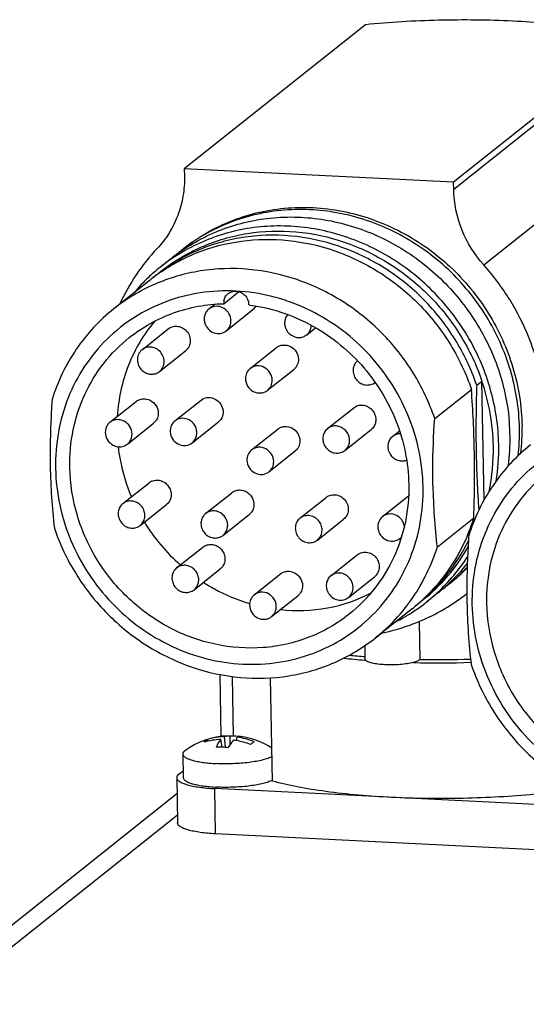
# Model space of a CAD drawing. Header units: millimetres. Extents: x 0 to 420, y 0 to 297.
# Tile 11 of 30: x 139 to 153, y 92 to 118. Entities that reach past the tile are written whole.
import ezdxf

# ---------------------------------------------------------------- set-up
doc = ezdxf.new("R2010")
doc.units = ezdxf.units.MM
doc.header["$LTSCALE"] = 23.1
doc.layers.add('COMPONENTS', color=7, linetype='CONTINUOUS')

msp = doc.modelspace()

# ---------------------------------------------------------------- linework, layer by layer
at = {"layer": 'COMPONENTS', "color": 7, "linetype": 'CONTINUOUS'}
for p, q in [((148.18218, 117.87746), (143.31549, 114.0073)), ((155.42073, 117.51535), (150.55403, 113.64519)), ((143.31549, 114.0073), (143.31901, 113.81265)), ((150.55403, 113.64519), (143.31549, 114.0073)), ((150.55756, 113.45054), (150.55403, 113.64519)), ((142.97714, 111.6075), (142.67359, 111.3661)), ((142.4051, 111.02483), (141.41844, 110.2402)), ((144.37425, 110.38011), (144.78068, 110.70332)), ((143.97583, 110.23763), (144.13899, 110.36739)), ((144.44264, 109.65062), (145.1474, 110.21106)), ((142.17845, 109.14255), (142.88321, 109.70299)), ((146.60472, 109.54246), (146.84499, 109.73353)), ((142.64526, 108.55553), (143.35002, 109.11598)), ((145.08487, 108.63787), (145.78963, 109.19832)), ((145.55168, 108.05086), (146.25644, 108.61131)), ((151.17548, 108.18937), (151.31643, 108.30146)), ((151.37438, 105.10225), (151.31643, 108.30146)), ((150.04786, 107.29265), (151.03452, 108.07728)), ((141.31644, 107.1919), (142.0212, 107.75235)), ((143.05954, 107.22726), (143.7643, 107.78771)), ((147.16502, 107.02188), (147.86978, 107.58233)), ((143.52635, 106.64025), (144.23111, 107.20069)), ((141.78325, 106.60488), (142.48801, 107.16533)), ((145.12454, 106.4478), (145.8293, 107.00825)), ((147.63184, 106.43487), (148.3366, 106.99532)), ((148.91257, 106.8119), (149.10035, 106.96123)), ((145.59135, 105.86079), (146.29611, 106.42124)), ((141.66347, 105.005), (142.36823, 105.56545)), ((143.88797, 104.73946), (144.59273, 105.29991)), ((146.4253, 104.61253), (147.13006, 105.17298)), ((148.64421, 104.65579), (149.34402, 105.2123)), ((142.13028, 104.41799), (142.83504, 104.97844)), ((144.35479, 104.15245), (145.05955, 104.71289)), ((146.89212, 104.02552), (147.59688, 104.58596)), ((151.09727, 104.61336), (150.11061, 103.82873)), ((143.10937, 103.27619), (143.81413, 103.83664)), ((147.25838, 103.06863), (147.96314, 103.62908)), ((143.57618, 102.68917), (144.28094, 103.24962)), ((145.19507, 102.55434), (145.89983, 103.11479)), ((147.72519, 102.48162), (148.42995, 103.04207)), ((145.66188, 101.96732), (146.36664, 102.52777)), ((150.13494, 102.60661), (149.83139, 102.36522)), ((149.43841, 102.18048), (148.45175, 101.39585)), ((149.65274, 100.81679), (149.63421, 101.83966)), ((148.16499, 101.18668), (148.17148, 100.8285)), ((148.16894, 100.79929), (148.18408, 100.79812)), ((144.26904, 100.41216), (144.29917, 98.74882)), ((144.60303, 100.35806), (144.63208, 98.75442)), ((145.6845, 97.54593), (145.63416, 100.32444)), ((144.42611, 98.45161), (144.39811, 98.74276)), ((144.54535, 98.53329), (144.54575, 98.75368)), ((144.72175, 98.63416), (144.7335, 98.72599)), ((143.95682, 98.62192), (143.9376, 98.66735)), ((144.33469, 98.45832), (144.29955, 98.66439)), ((143.27393, 98.27506), (143.28539, 97.64237)), ((143.16821, 97.73339), (143.2821, 97.82396)), ((143.11042, 97.6392), (143.13246, 96.42249)), ((143.11836, 97.20115), (116.36356, 75.92488)), ((153.63035, 96.87047), (144.13347, 97.34555)), ((153.65239, 95.65376), (144.15551, 96.12885))]:
    msp.add_line(p, q, dxfattribs=at)
at = {"layer": 'COMPONENTS', "color": 9, "linetype": 'CONTINUOUS'}
for p, q in [((155.42426, 117.32069), (150.55756, 113.45054)), ((151.36426, 111.42316), (156.03351, 115.1363)), ((144.15551, 96.12885), (144.13347, 97.34555)), ((143.12872, 96.62887), (117.05037, 75.89052))]:
    msp.add_line(p, q, dxfattribs=at)
at = {"layer": 'COMPONENTS', "color": 7, "linetype": 'CONTINUOUS'}
for centre, radius, start, end in [((146.62159, 108.06683), 5.54123, 136.767288, 155.418818), ((146.09604, 107.68517), 5.0112, 124.793682, 128.492715), ((145.7947, 107.44011), 5.01548, 119.391911, 124.066669), ((146.34643, 107.89119), 5.00579, 128.492331, 130.335687), ((146.34843, 107.88868), 5.009, 127.463796, 128.492391), ((146.09583, 107.68547), 5.01083, 123.76893, 124.793687), ((145.79311, 107.44295), 5.01223, 124.069843, 128.490213), ((145.78627, 107.45155), 5.00124, 131.301936, 133.421182), ((145.78755, 107.44998), 5.00327, 129.239106, 131.301111), ((145.46935, 107.17131), 4.92332, 125.520148, 126.395759), ((145.46911, 107.17164), 4.92292, 124.308637, 125.520144), ((145.79004, 107.44695), 5.00719, 128.491184, 129.239241), ((145.8078, 107.42954), 5.03203, 133.427044, 139.833929), ((145.46906, 107.17171), 4.92284, 126.395776, 128.49134), ((145.60831, 107.28595), 4.92009, 128.491472, 129.582792), ((144.71467, 110.39889), 0.34093, 170.888913, 181.044811), ((144.72121, 110.39897), 0.34747, 181.03916, 183.112147), ((144.70045, 110.35282), 0.3449, 358.955757, 1.03902), ((148.1811, 108.59747), 0.32579, 130.13535, 136.765045), ((120.85259, 105.83601), 30.26504, 1.034689, 4.246909), ((146.34494, 106.72658), 5.72791, 1.045799, 5.179563), ((146.72158, 106.92946), 5.60499, 353.415401, 1.057305), ((146.76999, 106.98652), 5.62703, 353.572244, 1.042815), ((149.12142, 106.53549), 0.34835, 89.340145, 95.466478), ((146.45204, 106.72867), 5.6208, 352.72708, 1.044432), ((181.37993, 106.96553), 30.22479, 181.033821, 184.062582), ((146.18737, 106.44993), 5.43725, 348.077261, 1.114588), ((146.19606, 106.48478), 5.57328, 350.997852, 1.078939), ((149.17107, 106.49384), 0.34087, 275.496236, 290.687955), ((156.53144, 106.30746), 16.82415, 181.009974, 186.704023), ((142.57348, 105.30674), 0.33023, 112.672813, 128.494161), ((166.70405, 105.78499), 16.70836, 180.990228, 186.723769), ((141.86871, 104.74629), 0.33022, 112.672392, 128.492742), ((144.09374, 104.48129), 0.33013, 128.490602, 144.058718), ((144.85377, 104.97107), 0.33013, 308.483595, 324.058542), ((146.14341, 106.16877), 5.19231, 337.263501, 342.568746), ((141.92504, 104.6767), 0.33022, 292.672392, 308.492742), ((146.5757, 107.16997), 5.08779, 211.570429, 228.569356), ((144.14902, 104.4106), 0.33012, 308.504453, 324.059704), ((148.90736, 104.32488), 0.3272, 308.505732, 318.040455), ((146.63154, 106.28326), 4.95823, 308.532512, 330.488516), ((146.69155, 106.30771), 5.04019, 312.933882, 327.318258), ((146.99721, 106.54651), 5.03687, 313.235037, 321.25525), ((147.26659, 106.73327), 5.01518, 309.530917, 316.804182), ((147.33961, 106.78669), 5.01154, 308.498684, 315.614644), ((147.0207, 106.52304), 5.00368, 308.492962, 311.937689), ((147.27054, 106.72963), 5.00987, 306.605812, 308.492281), ((147.02512, 106.51798), 4.99696, 311.938782, 312.196871), ((147.02135, 106.52212), 5.00255, 312.197019, 313.224982), ((147.27248, 106.72718), 5.00674, 308.492398, 309.523233), ((146.37936, 106.02746), 4.91498, 312.678368, 313.289236), ((146.71685, 106.28194), 5.0041, 308.491327, 312.922711), ((146.37676, 106.03069), 4.91912, 308.491403, 310.587873), ((146.71262, 106.28735), 5.01096, 303.572028, 307.744916), ((146.51594, 106.14499), 4.92196, 307.485363, 308.491469), ((146.38081, 106.02595), 4.91289, 310.587998, 312.344378), ((146.38231, 106.02426), 4.91063, 312.344649, 312.678326), ((146.71393, 106.28564), 5.00881, 307.745045, 308.491181), ((167.73607, 102.64935), 16.82468, 181.010065, 186.703932), ((146.70458, 106.30065), 5.02649, 297.154872, 303.564495), ((149.75515, 121.3153), 20.57724, 263.977553, 265.578919), ((149.80322, 120.1749), 19.35141, 263.921075, 265.158085), ((150.13914, 128.24431), 27.51859, 268.601113, 271.83501), ((150.16541, 126.9397), 26.12794, 268.875701, 271.854039), ((144.55254, 96.70713), 2.05737, 92.075933, 126.364958), ((144.46929, 96.86439), 1.87972, 92.169998, 106.430695), ((144.60652, 96.81607), 1.93856, 87.144266, 91.796377), ((144.60743, 96.83873), 1.91589, 84.457478, 87.137694), ((144.46317, 96.78353), 1.96117, 68.215155, 82.077263), ((144.55254, 96.70713), 2.05736, 57.154, 82.274729), ((144.21429, 96.0868), 2.37425, 87.129036, 90.889895), ((144.20858, 95.98285), 2.47836, 83.462102, 87.117598), ((144.35924, 96.5771), 2.08878, 80.005786, 82.415535), ((144.34442, 96.50581), 2.16156, 69.570514, 79.946749)]:
    msp.add_arc(centre, radius, start, end, dxfattribs=at)
for points, knots in [([(152.14999, 117.97356), (151.48621, 118.00677), (150.16112, 118.02089), (148.83818, 117.94305), (148.18218, 117.87746)], [0, 0, 0, 0, 0.50201773, 1, 1, 1, 1]), ([(155.42073, 117.51535), (155.19885, 117.57804), (154.71584, 117.68994), (153.62739, 117.86924), (152.75675, 117.94321), (152.14999, 117.97356)], [0, 0, 0, 0, 0.20908954, 0.44906682, 1, 1, 1, 1]), ([(143.31901, 113.81265), (143.32229, 113.63176), (143.29577, 113.27074), (143.15568, 112.74994), (142.9204, 112.27099), (142.70445, 111.98987), (142.58437, 111.86237)], [0, 0, 0, 0, 0.25436786, 0.5054838, 0.75375421, 1, 1, 1, 1]), ([(151.36426, 111.42316), (151.11631, 111.70055), (150.71665, 112.34214), (150.5642, 113.08377), (150.55756, 113.45054)], [0, 0, 0, 0, 0.50353216, 1, 1, 1, 1]), ([(143.30119, 111.86518), (143.49863, 112.02219), (143.91862, 112.30717), (144.60672, 112.63539), (145.34024, 112.85852), (146.36151, 113.01064), (147.68082, 112.91733), (148.93235, 112.45962), (149.84257, 111.89989), (150.47028, 111.38792), (151.02659, 110.79612), (151.65682, 109.91916), (152.21667, 108.68724), (152.3865, 107.6186), (152.39609, 107.08893)], [0, 0, 0, 0, 0.05995353, 0.12008163, 0.18054367, 0.24147025, 0.36472398, 0.49034445, 0.55403614, 0.61806154, 0.68227141, 0.74650115, 0.8740959, 1, 1, 1, 1]), ([(152.32562, 107.03289), (152.31609, 107.55861), (152.14867, 108.61922), (151.59674, 109.84338), (150.97506, 110.71653), (150.42601, 111.30693), (149.80611, 111.81916), (148.90643, 112.38168), (147.66782, 112.84745), (146.35883, 112.95531), (145.34244, 112.81799), (144.61073, 112.60726), (143.92228, 112.29247), (143.50044, 112.01685), (143.30166, 111.86452)], [0, 0, 0, 0, 0.12585714, 0.25340065, 0.31760725, 0.38180056, 0.44581796, 0.50951135, 0.63516872, 0.75848426, 0.81943842, 0.87992067, 0.94005631, 1, 1, 1, 1]), ([(143.31059, 111.8509), (143.50654, 111.98193), (143.9184, 112.21701), (144.58069, 112.48017), (145.27733, 112.65005), (146.23806, 112.74871), (147.46622, 112.62489), (148.62944, 112.18584), (149.48062, 111.66589), (150.07168, 111.19523), (150.60183, 110.65388), (151.21399, 109.85243), (151.78506, 108.72483), (152.0047, 107.73816), (152.04947, 107.24368)], [0, 0, 0, 0, 0.05992314, 0.12008264, 0.18060751, 0.24159956, 0.36494647, 0.49048684, 0.55406532, 0.61796188, 0.68204822, 0.74618236, 0.87378617, 1, 1, 1, 1]), ([(151.17548, 108.18937), (151.0297, 108.61866), (150.6368, 109.44808), (149.78588, 110.52553), (148.71858, 111.38311), (147.49597, 111.97027), (146.18789, 112.25233), (144.86971, 112.21097), (143.61979, 111.84747), (142.87872, 111.40145), (142.54606, 111.13691)], [0, 0, 0, 0, 0.12803674, 0.25655995, 0.38462171, 0.51135454, 0.63617977, 0.75894318, 0.87996828, 1, 1, 1, 1]), ([(142.68701, 111.249), (143.01968, 111.51354), (143.76074, 111.95956), (145.01066, 112.32306), (146.32884, 112.36442), (147.63692, 112.08236), (148.85953, 111.4952), (149.92683, 110.63762), (150.77775, 109.56017), (151.17065, 108.73075), (151.31643, 108.30146)], [0, 0, 0, 0, 0.12003172, 0.24105682, 0.36382023, 0.48864546, 0.61537829, 0.74344005, 0.87196326, 1, 1, 1, 1]), ([(151.76835, 106.58973), (151.75939, 107.08454), (151.61017, 108.08228), (151.11852, 109.24455), (150.56231, 110.08577), (150.06925, 110.66291), (149.50995, 111.17422), (148.6928, 111.75388), (147.55703, 112.27558), (146.33422, 112.48856), (145.36326, 112.46086), (144.65233, 112.34298), (143.96927, 112.12982), (143.53919, 111.92604), (143.3332, 111.81001)], [0, 0, 0, 0, 0.12548459, 0.25260255, 0.31660959, 0.38064752, 0.44457275, 0.50824898, 0.63414298, 0.75792849, 0.81911724, 0.87979765, 0.94005353, 1, 1, 1, 1]), ([(142.69431, 111.23804), (143.03357, 111.46955), (143.77737, 111.85039), (145.00387, 112.13095), (146.27893, 112.11017), (147.53217, 111.79012), (148.6965, 111.18972), (149.70987, 110.34176), (150.51825, 109.29277), (150.89387, 108.49149), (151.03452, 108.07728)], [0, 0, 0, 0, 0.12002452, 0.24121403, 0.36418244, 0.4891458, 0.61589178, 0.74384142, 0.87217057, 1, 1, 1, 1]), ([(150.04786, 107.29265), (149.90208, 107.72194), (149.50919, 108.55136), (148.65826, 109.62881), (147.59096, 110.48639), (146.36835, 111.07356), (145.06027, 111.35561), (143.7421, 111.31426), (142.49217, 110.95075), (141.75111, 110.50473), (141.41844, 110.24019)], [0, 0, 0, 0, 0.12803674, 0.25655995, 0.38462171, 0.51135454, 0.63617977, 0.75894318, 0.87996828, 1, 1, 1, 1]), ([(153.04475, 107.20636), (153.03742, 107.58741), (152.95149, 108.35384), (152.6181, 109.46485), (152.09174, 110.50729), (151.62353, 111.13309), (151.36426, 111.42316)], [0, 0, 0, 0, 0.2469771, 0.49653478, 0.74788229, 1, 1, 1, 1]), ([(144.70336, 110.71711), (144.38264, 110.73315), (143.73968, 110.70476), (142.81058, 110.46323), (141.95676, 110.03992), (141.2126, 109.44835), (140.60695, 108.71253), (140.16336, 107.86108), (139.89851, 106.92786), (139.84795, 106.27845), (139.85384, 105.95307)], [0, 0, 0, 0, 0.12613314, 0.25078453, 0.37444386, 0.49775567, 0.62141477, 0.7460633, 0.87217282, 1, 1, 1, 1]), ([(144.37804, 110.45287), (144.38421, 110.49125), (144.41013, 110.56592), (144.46174, 110.62598), (144.49165, 110.64979)], [0, 0, 0, 0, 0.50413371, 1, 1, 1, 1]), ([(144.49165, 110.64979), (144.52085, 110.67303), (144.58915, 110.70877), (144.66549, 110.719), (144.70336, 110.71711)], [0, 0, 0, 0, 0.4959904, 1, 1, 1, 1]), ([(144.70336, 110.71711), (144.74766, 110.71489), (144.83682, 110.6912), (144.94877, 110.61062), (145.0249, 110.49476), (145.04448, 110.40395), (145.04529, 110.35908)], [0, 0, 0, 0, 0.24641205, 0.49786332, 0.75066875, 1, 1, 1, 1]), ([(149.73443, 105.4588), (149.72846, 105.78846), (149.65172, 106.45182), (149.35133, 107.41004), (148.87681, 108.30303), (148.24616, 109.09648), (147.4836, 109.76038), (146.75948, 110.18581), (146.14499, 110.43817), (145.5172, 110.62938), (145.02834, 110.70085), (144.70336, 110.71711)], [0, 0, 0, 0, 0.12396746, 0.24927833, 0.37548995, 0.50201525, 0.62823037, 0.75354792, 0.81579509, 0.87766171, 1, 1, 1, 1]), ([(141.83659, 109.46995), (142.19066, 109.75154), (143.0029, 110.20308), (143.91619, 110.36869), (144.37425, 110.38011)], [0, 0, 0, 0, 0.49680489, 1, 1, 1, 1]), ([(141.41844, 110.24019), (141.03213, 109.93301), (140.34531, 109.19294), (139.90907, 108.28338), (139.75957, 107.80732)], [0, 0, 0, 0, 0.49726716, 1, 1, 1, 1]), ([(143.97593, 110.2377), (143.94931, 110.21654), (143.90215, 110.16514), (143.85828, 110.06966), (143.84432, 109.96384), (143.85556, 109.89278), (143.86594, 109.85855)], [0, 0, 0, 0, 0.24423815, 0.4913354, 0.74323043, 1, 1, 1, 1]), ([(144.55253, 110.02969), (144.53485, 110.088), (144.47115, 110.19741), (144.31565, 110.30058), (144.13316, 110.32147), (144.02068, 110.27328), (143.97593, 110.2377)], [0, 0, 0, 0, 0.25656342, 0.51160946, 0.75926595, 1, 1, 1, 1]), ([(145.04529, 110.34654), (145.33057, 110.31094), (145.8992, 110.18474), (146.9769, 109.72827), (148.15381, 108.80007), (148.94316, 107.52415), (149.27979, 106.3972), (149.34463, 105.8142), (149.34988, 105.52444)], [0, 0, 0, 0, 0.12304591, 0.24756466, 0.49873214, 0.7506293, 0.87596384, 1, 1, 1, 1]), ([(142.52128, 109.9122), (142.22367, 109.56052), (141.73898, 108.74449), (141.54049, 107.81807), (141.51268, 107.34959)], [0, 0, 0, 0, 0.49538303, 1, 1, 1, 1]), ([(143.86594, 109.85855), (143.88361, 109.80025), (143.94731, 109.69084), (144.10281, 109.58767), (144.2853, 109.56678), (144.39778, 109.61497), (144.44253, 109.65054)], [0, 0, 0, 0, 0.25656342, 0.51160946, 0.75926595, 1, 1, 1, 1]), ([(144.44253, 109.65054), (144.46916, 109.67171), (144.51631, 109.7231), (144.56019, 109.81859), (144.57414, 109.9244), (144.5629, 109.99547), (144.55253, 110.02969)], [0, 0, 0, 0, 0.24423815, 0.4913354, 0.74323043, 1, 1, 1, 1]), ([(146.02429, 109.95607), (146.01416, 109.91924), (146.00599, 109.84089), (146.03817, 109.68695), (146.16243, 109.52287), (146.35741, 109.45785), (146.50869, 109.48283), (146.57559, 109.51932), (146.60455, 109.54232)], [0, 0, 0, 0, 0.12472499, 0.25203724, 0.5072033, 0.7567981, 0.87922678, 1, 1, 1, 1]), ([(146.09459, 110.08799), (146.07004, 110.05974), (146.04355, 110.01575), (146.02765, 109.96825), (146.02429, 109.95607)], [0, 0, 0, 0, 0.74763539, 1, 1, 1, 1]), ([(142.88324, 109.703), (142.91512, 109.72835), (142.98988, 109.76759), (143.1163, 109.78162), (143.24205, 109.75065), (143.31528, 109.70275), (143.34719, 109.67356)], [0, 0, 0, 0, 0.24278407, 0.48954052, 0.7421998, 1, 1, 1, 1]), ([(143.34719, 109.67356), (143.38701, 109.63714), (143.45205, 109.54766), (143.48777, 109.38831), (143.45524, 109.23126), (143.38949, 109.14737), (143.34995, 109.11594)], [0, 0, 0, 0, 0.25774599, 0.51179997, 0.7587339, 1, 1, 1, 1]), ([(146.60455, 109.54232), (146.63181, 109.56397), (146.67992, 109.61675), (146.70899, 109.68189), (146.71834, 109.71586)], [0, 0, 0, 0, 0.49700434, 1, 1, 1, 1]), ([(140.23672, 105.98033), (140.23061, 106.31738), (140.29097, 106.99024), (140.60155, 107.94665), (141.11656, 108.79745), (141.58163, 109.26718), (141.83659, 109.46995)], [0, 0, 0, 0, 0.25480998, 0.50580921, 0.75376032, 1, 1, 1, 1]), ([(142.17851, 109.14258), (142.13898, 109.11115), (142.07323, 109.02726), (142.04071, 108.87021), (142.07642, 108.71086), (142.14147, 108.62138), (142.18128, 108.58496)], [0, 0, 0, 0, 0.24125659, 0.4881871, 0.74225117, 1, 1, 1, 1]), ([(142.64243, 109.11311), (142.61052, 109.1423), (142.5373, 109.19019), (142.41156, 109.22117), (142.28515, 109.20715), (142.2104, 109.16793), (142.17851, 109.14258)], [0, 0, 0, 0, 0.257802, 0.51046103, 0.75720729, 1, 1, 1, 1]), ([(142.6452, 108.5555), (142.68473, 108.58693), (142.75048, 108.67082), (142.78301, 108.82786), (142.74729, 108.98722), (142.68225, 109.07669), (142.64243, 109.11311)], [0, 0, 0, 0, 0.24125659, 0.4881871, 0.74225117, 1, 1, 1, 1]), ([(145.78977, 109.19842), (145.81548, 109.21886), (145.8739, 109.25221), (146.00598, 109.28183), (146.18187, 109.24281), (146.33876, 109.09567), (146.38152, 108.95574), (146.38276, 108.88682)], [0, 0, 0, 0, 0.12071655, 0.24276828, 0.49124532, 0.74668178, 1, 1, 1, 1]), ([(146.38276, 108.88682), (146.38372, 108.83429), (146.36304, 108.72847), (146.29645, 108.64312), (146.2563, 108.61121)], [0, 0, 0, 0, 0.50605625, 1, 1, 1, 1]), ([(147.94374, 108.82063), (147.91365, 108.78864), (147.86552, 108.71072), (147.8435, 108.57455), (147.87239, 108.43701), (147.94782, 108.31669), (148.05947, 108.22948), (148.19273, 108.18745), (148.32947, 108.19695), (148.41064, 108.23808), (148.44488, 108.26524)], [0, 0, 0, 0, 0.12140352, 0.24544909, 0.37260345, 0.50156212, 0.63011082, 0.75625985, 0.8792138, 1, 1, 1, 1]), ([(142.18128, 108.58496), (142.2132, 108.55577), (142.28642, 108.50788), (142.41215, 108.4769), (142.53856, 108.49093), (142.61331, 108.53015), (142.6452, 108.5555)], [0, 0, 0, 0, 0.257802, 0.51046103, 0.75720729, 1, 1, 1, 1]), ([(145.08505, 108.63801), (145.04489, 108.6061), (144.97828, 108.52074), (144.95759, 108.4149), (144.95854, 108.36236)], [0, 0, 0, 0, 0.49395043, 1, 1, 1, 1]), ([(145.678, 108.32637), (145.67676, 108.39528), (145.63401, 108.5352), (145.47714, 108.68234), (145.30127, 108.72137), (145.16919, 108.69178), (145.11077, 108.65844), (145.08505, 108.63801)], [0, 0, 0, 0, 0.25330861, 0.50873737, 0.75722228, 0.87927691, 1, 1, 1, 1]), ([(144.95854, 108.36236), (144.95979, 108.29345), (145.00254, 108.15353), (145.15941, 108.0064), (145.33528, 107.96736), (145.46736, 107.99695), (145.52578, 108.03029), (145.5515, 108.05073)], [0, 0, 0, 0, 0.25330861, 0.50873737, 0.75722228, 0.87927691, 1, 1, 1, 1]), ([(145.5515, 108.05073), (145.59165, 108.08264), (145.65827, 108.168), (145.67896, 108.27383), (145.678, 108.32637)], [0, 0, 0, 0, 0.49395043, 1, 1, 1, 1]), ([(151.6236, 106.5557), (151.61825, 106.85058), (151.56047, 107.44313), (151.41215, 108.01957), (151.31643, 108.30146)], [0, 0, 0, 0, 0.49767289, 1, 1, 1, 1]), ([(151.17548, 108.18937), (151.17055, 108.04078), (151.15423, 107.45123), (151.15207, 106.86124), (151.16006, 106.42019)], [0, 0, 0, 0, 0.25206735, 1, 1, 1, 1]), ([(139.75957, 107.80732), (139.74933, 107.65699), (139.71381, 107.05892), (139.70178, 106.45929), (139.7099, 106.01091)], [0, 0, 0, 0, 0.25149809, 1, 1, 1, 1]), ([(142.02106, 107.75221), (142.0588, 107.78225), (142.14997, 107.82627), (142.25086, 107.82703), (142.29925, 107.81757)], [0, 0, 0, 0, 0.49451905, 1, 1, 1, 1]), ([(142.29925, 107.81757), (142.36828, 107.80409), (142.5013, 107.73478), (142.61772, 107.54764), (142.61975, 107.36279), (142.56103, 107.23716), (142.51443, 107.18637), (142.48813, 107.16544)], [0, 0, 0, 0, 0.25269868, 0.50827406, 0.75705825, 0.87922067, 1, 1, 1, 1]), ([(143.76442, 107.78779), (143.80984, 107.8239), (143.92419, 107.87252), (144.04668, 107.85689), (144.10258, 107.83579)], [0, 0, 0, 0, 0.49267543, 1, 1, 1, 1]), ([(144.10258, 107.83579), (144.16407, 107.81258), (144.2766, 107.73235), (144.3661, 107.54965), (144.35631, 107.34908), (144.27951, 107.23917), (144.231, 107.20061)], [0, 0, 0, 0, 0.25519813, 0.51091807, 0.7593619, 1, 1, 1, 1]), ([(147.98574, 107.64153), (148.02517, 107.65263), (148.10981, 107.66033), (148.23349, 107.62754), (148.34154, 107.55523), (148.42156, 107.45188), (148.46449, 107.32931), (148.46499, 107.20141), (148.4225, 107.08329), (148.36799, 107.02026), (148.33648, 106.99522)], [0, 0, 0, 0, 0.12251462, 0.24791484, 0.37575748, 0.50449045, 0.63219079, 0.75736211, 0.87964255, 1, 1, 1, 1]), ([(141.31632, 107.19178), (141.29001, 107.17085), (141.24342, 107.12007), (141.1847, 106.99444), (141.18673, 106.80959), (141.30315, 106.62245), (141.43616, 106.55314), (141.50519, 106.53965)], [0, 0, 0, 0, 0.12077933, 0.24294175, 0.49172594, 0.74730132, 1, 1, 1, 1]), ([(141.59449, 107.25713), (141.54611, 107.26658), (141.44522, 107.26582), (141.35406, 107.22182), (141.31632, 107.19178)], [0, 0, 0, 0, 0.50548256, 1, 1, 1, 1]), ([(141.78336, 106.60499), (141.80966, 106.62592), (141.85626, 106.67669), (141.91499, 106.80232), (141.91296, 106.98718), (141.79654, 107.17433), (141.66353, 107.24364), (141.59449, 107.25713)], [0, 0, 0, 0, 0.1207707, 0.24293354, 0.49172404, 0.74729438, 1, 1, 1, 1]), ([(143.05969, 107.22737), (143.01117, 107.18882), (142.93435, 107.07891), (142.92454, 106.87833), (143.01404, 106.69562), (143.12658, 106.61538), (143.18807, 106.59217)], [0, 0, 0, 0, 0.24063627, 0.48908157, 0.74479653, 1, 1, 1, 1]), ([(143.39782, 107.27534), (143.34192, 107.29644), (143.21945, 107.31208), (143.10512, 107.26347), (143.05969, 107.22737)], [0, 0, 0, 0, 0.50732809, 1, 1, 1, 1]), ([(143.52624, 106.64016), (143.57475, 106.67872), (143.65155, 106.78864), (143.66134, 106.9892), (143.57184, 107.1719), (143.4593, 107.25213), (143.39782, 107.27534)], [0, 0, 0, 0, 0.2406381, 0.48908193, 0.74480187, 1, 1, 1, 1]), ([(149.99819, 105.49624), (149.9955, 105.64425), (149.99214, 106.24343), (150.01719, 106.84258), (150.04786, 107.29265)], [0, 0, 0, 0, 0.24707402, 1, 1, 1, 1]), ([(145.82944, 107.00835), (145.85515, 107.02879), (145.91358, 107.06214), (146.04565, 107.09175), (146.22154, 107.05273), (146.37844, 106.9056), (146.42119, 106.76566), (146.42244, 106.69675)], [0, 0, 0, 0, 0.12071655, 0.24276828, 0.49124532, 0.74668178, 1, 1, 1, 1]), ([(147.16512, 107.02196), (147.13361, 106.99692), (147.07912, 106.93389), (147.03663, 106.81578), (147.03714, 106.68788), (147.08006, 106.56531), (147.16008, 106.46197), (147.26813, 106.38966), (147.39181, 106.35687), (147.47645, 106.36457), (147.51588, 106.37567)], [0, 0, 0, 0, 0.12035077, 0.24263317, 0.36780282, 0.4954957, 0.62422804, 0.75207977, 0.87748335, 1, 1, 1, 1]), ([(147.63175, 106.4348), (147.66325, 106.45983), (147.71775, 106.52286), (147.76023, 106.64097), (147.75972, 106.76887), (147.7168, 106.89143), (147.63679, 106.99478), (147.52874, 107.06709), (147.40505, 107.09988), (147.32041, 107.09218), (147.28098, 107.08108)], [0, 0, 0, 0, 0.12034628, 0.24261941, 0.3677896, 0.49548896, 0.62422176, 0.75207113, 0.87748167, 1, 1, 1, 1]), ([(151.05794, 102.29493), (151.05204, 102.62032), (151.10261, 103.26977), (151.3675, 104.20305), (151.81114, 105.05455), (152.41694, 105.79039), (153.16102, 106.38193), (153.87201, 106.73434), (154.47628, 106.92489), (155.10307, 107.05379), (155.58736, 107.07446), (155.90811, 107.05838)], [0, 0, 0, 0, 0.12780289, 0.25388945, 0.37851751, 0.50215442, 0.62544589, 0.74908372, 0.81132555, 0.87388169, 1, 1, 1, 1]), ([(146.42244, 106.69675), (146.42339, 106.64422), (146.40271, 106.5384), (146.33612, 106.45305), (146.29598, 106.42113)], [0, 0, 0, 0, 0.50605625, 1, 1, 1, 1]), ([(148.91239, 106.81176), (148.88286, 106.78824), (148.83135, 106.72984), (148.77319, 106.58438), (148.79709, 106.37543), (148.93683, 106.21798), (149.085, 106.15671), (149.16504, 106.15082), (149.20372, 106.15454)], [0, 0, 0, 0, 0.12085485, 0.24343853, 0.49336574, 0.74853673, 0.87561718, 1, 1, 1, 1]), ([(149.08824, 106.88225), (149.05632, 106.87918), (148.99331, 106.8641), (148.93723, 106.83154), (148.91239, 106.81176)], [0, 0, 0, 0, 0.50244723, 1, 1, 1, 1]), ([(141.50519, 106.53965), (141.55358, 106.5302), (141.65446, 106.53096), (141.74562, 106.57496), (141.78336, 106.60499)], [0, 0, 0, 0, 0.50548908, 1, 1, 1, 1]), ([(141.53542, 106.53524), (141.54861, 106.42003), (141.6183, 105.95923), (141.75491, 105.50877), (141.89095, 105.18638)], [0, 0, 0, 0, 0.24890905, 1, 1, 1, 1]), ([(143.18807, 106.59217), (143.24397, 106.57107), (143.36646, 106.55543), (143.48081, 106.60405), (143.52624, 106.64016)], [0, 0, 0, 0, 0.50731781, 1, 1, 1, 1]), ([(145.12472, 106.44793), (145.08457, 106.41602), (145.01795, 106.33066), (144.99727, 106.22483), (144.99822, 106.17229)], [0, 0, 0, 0, 0.49395043, 1, 1, 1, 1]), ([(145.71768, 106.1363), (145.71643, 106.20521), (145.67369, 106.34513), (145.51682, 106.49226), (145.34094, 106.5313), (145.20887, 106.50171), (145.15044, 106.46837), (145.12472, 106.44793)], [0, 0, 0, 0, 0.25330861, 0.50873737, 0.75722228, 0.87927691, 1, 1, 1, 1]), ([(152.62254, 106.58205), (152.23623, 106.27486), (151.5494, 105.5348), (151.11317, 104.62523), (150.96367, 104.14918)], [0, 0, 0, 0, 0.49726716, 1, 1, 1, 1]), ([(144.99822, 106.17229), (144.99947, 106.10338), (145.04221, 105.96346), (145.19908, 105.81632), (145.37495, 105.77729), (145.50703, 105.80688), (145.56546, 105.84022), (145.59117, 105.86065)], [0, 0, 0, 0, 0.25330861, 0.50873737, 0.75722228, 0.87927691, 1, 1, 1, 1]), ([(145.59117, 105.86065), (145.63133, 105.89256), (145.69794, 105.97792), (145.71863, 106.08376), (145.71768, 106.1363)], [0, 0, 0, 0, 0.49395043, 1, 1, 1, 1]), ([(151.09727, 104.61336), (151.1022, 104.76194), (151.1185, 105.35149), (151.12068, 105.94148), (151.11269, 106.38253)], [0, 0, 0, 0, 0.25206615, 1, 1, 1, 1]), ([(139.85384, 105.95307), (139.85982, 105.62341), (139.93656, 104.96003), (140.23696, 104.0018), (140.71151, 103.1088), (141.34214, 102.31535), (142.10488, 101.65142), (142.97091, 101.14239), (143.90745, 100.80789), (144.87892, 100.66113), (145.84817, 100.7083), (146.77776, 100.94821), (147.63142, 101.37202), (148.37564, 101.96347), (148.9813, 102.69932), (149.42491, 103.55077), (149.68977, 104.484), (149.74033, 105.13341), (149.73443, 105.4588)], [0, 0, 0, 0, 0.06334388, 0.12737409, 0.19186496, 0.25651569, 0.32100798, 0.38504306, 0.44838748, 0.51090734, 0.5725916, 0.63355845, 0.69404109, 0.75435268, 0.81483406, 0.87579977, 0.93747976, 1, 1, 1, 1]), ([(147.7499, 102.03474), (147.5868, 101.90503), (147.23985, 101.66961), (146.67141, 101.39849), (146.06546, 101.21416), (145.22182, 101.08848), (144.13195, 101.16555), (143.09808, 101.54368), (142.34617, 102.00606), (141.82762, 102.42898), (141.36804, 102.91786), (140.84742, 103.64231), (140.38494, 104.65998), (140.24464, 105.54277), (140.23672, 105.98033)], [0, 0, 0, 0, 0.05995371, 0.12008172, 0.18054349, 0.24146977, 0.36472334, 0.49034367, 0.55403508, 0.6180605, 0.6822703, 0.74649998, 0.87409432, 1, 1, 1, 1]), ([(142.44619, 105.61145), (142.48527, 105.62774), (142.57156, 105.64543), (142.70237, 105.62327), (142.81986, 105.55672), (142.90948, 105.45431), (142.96035, 105.32875), (142.96573, 105.19535), (142.92436, 105.07107), (142.86809, 105.00475), (142.83531, 104.97867)], [0, 0, 0, 0, 0.12188141, 0.24663716, 0.37418643, 0.50305918, 0.63118254, 0.75681784, 0.87942173, 1, 1, 1, 1]), ([(153.04071, 105.81182), (152.78575, 105.60904), (152.32067, 105.13931), (151.80566, 104.28851), (151.49506, 103.3321), (151.4347, 102.65923), (151.44081, 102.32219)], [0, 0, 0, 0, 0.24624072, 0.4941916, 0.74519212, 1, 1, 1, 1]), ([(144.59306, 105.30015), (144.62591, 105.32624), (144.70331, 105.36616), (144.83392, 105.37837), (144.96282, 105.34286), (145.07373, 105.26472), (145.1532, 105.15401), (145.19128, 105.02427), (145.18296, 104.89168), (145.14591, 104.81163), (145.12105, 104.77729)], [0, 0, 0, 0, 0.12057619, 0.2431838, 0.36883437, 0.49697252, 0.62584892, 0.7533926, 0.87813508, 1, 1, 1, 1]), ([(149.34988, 105.52444), (149.35599, 105.18738), (149.29562, 104.51451), (148.98501, 103.55807), (148.46998, 102.70726), (148.00489, 102.23751), (147.7499, 102.03474)], [0, 0, 0, 0, 0.25480925, 0.5058074, 0.75375737, 1, 1, 1, 1]), ([(142.13058, 104.41824), (142.16334, 104.44433), (142.21961, 104.51063), (142.26097, 104.6349), (142.25558, 104.76829), (142.20473, 104.89385), (142.11511, 104.99626), (141.99762, 105.06282), (141.86681, 105.08498), (141.78051, 105.06729), (141.74143, 105.051)], [0, 0, 0, 0, 0.12056725, 0.24316288, 0.36879631, 0.49691939, 0.62579189, 0.75334773, 0.87811411, 1, 1, 1, 1]), ([(147.1302, 105.17308), (147.16724, 105.20252), (147.25653, 105.24584), (147.40592, 105.24882), (147.54719, 105.19214), (147.6214, 105.12067), (147.65061, 105.07946)], [0, 0, 0, 0, 0.24165574, 0.48843456, 0.74202161, 1, 1, 1, 1]), ([(147.65061, 105.07946), (147.67767, 105.04128), (147.71836, 104.95544), (147.72986, 104.81543), (147.68984, 104.68345), (147.63113, 104.6132), (147.59674, 104.58587)], [0, 0, 0, 0, 0.25800053, 0.51108785, 0.75778984, 1, 1, 1, 1]), ([(141.66318, 105.00476), (141.63041, 104.97867), (141.57415, 104.91236), (141.53279, 104.78809), (141.53817, 104.6547), (141.58903, 104.52914), (141.67865, 104.42673), (141.79614, 104.36017), (141.92695, 104.33801), (142.01325, 104.3557), (142.05233, 104.37199)], [0, 0, 0, 0, 0.12056725, 0.24316288, 0.36879631, 0.49691939, 0.62579189, 0.75334773, 0.87811411, 1, 1, 1, 1]), ([(144.41629, 104.21685), (144.44115, 104.25118), (144.4782, 104.33123), (144.48652, 104.46381), (144.44844, 104.59355), (144.36897, 104.70427), (144.25806, 104.78241), (144.12915, 104.81793), (143.99854, 104.80571), (143.92112, 104.76577), (143.88828, 104.73968)], [0, 0, 0, 0, 0.12186043, 0.24659231, 0.37412944, 0.50300613, 0.63114452, 0.75679697, 0.87941284, 1, 1, 1, 1]), ([(143.82647, 104.67506), (143.80161, 104.64072), (143.76456, 104.56067), (143.75624, 104.42808), (143.79433, 104.29833), (143.87381, 104.18761), (143.98473, 104.10947), (144.11367, 104.07397), (144.24429, 104.08622), (144.3217, 104.12617), (144.35454, 104.15227)], [0, 0, 0, 0, 0.12185829, 0.24658593, 0.37412014, 0.50299578, 0.63113381, 0.75679121, 0.87942105, 1, 1, 1, 1]), ([(146.42548, 104.61266), (146.39108, 104.58533), (146.33236, 104.51509), (146.29232, 104.3831), (146.30381, 104.24307), (146.34451, 104.15722), (146.37157, 104.11903)], [0, 0, 0, 0, 0.24218715, 0.48889114, 0.74199583, 1, 1, 1, 1]), ([(146.94585, 104.51901), (146.91664, 104.56022), (146.84244, 104.63169), (146.70118, 104.68836), (146.5518, 104.6854), (146.46252, 104.64209), (146.42548, 104.61266)], [0, 0, 0, 0, 0.25797996, 0.51157501, 0.75834997, 1, 1, 1, 1]), ([(148.64423, 104.65579), (148.59828, 104.61926), (148.52451, 104.51705), (148.50699, 104.32877), (148.57986, 104.15118), (148.67852, 104.06608), (148.73419, 104.03773)], [0, 0, 0, 0, 0.2406706, 0.48854757, 0.74381889, 1, 1, 1, 1]), ([(149.02104, 104.68684), (148.9615, 104.71715), (148.82554, 104.74693), (148.69477, 104.69598), (148.64423, 104.65579)], [0, 0, 0, 0, 0.5085263, 1, 1, 1, 1]), ([(149.23152, 104.40364), (149.22094, 104.46302), (149.17077, 104.57823), (149.07492, 104.6594), (149.02104, 104.68684)], [0, 0, 0, 0, 0.49939317, 1, 1, 1, 1]), ([(139.82232, 104.3434), (139.9681, 103.91411), (140.361, 103.08469), (141.21192, 102.00724), (142.27922, 101.14966), (143.50183, 100.56249), (144.80991, 100.28044), (146.12809, 100.32179), (147.37801, 100.6853), (148.11907, 101.13132), (148.45174, 101.39586)], [0, 0, 0, 0, 0.12803674, 0.25655995, 0.38462171, 0.51135454, 0.63617977, 0.75894318, 0.87996828, 1, 1, 1, 1]), ([(146.89198, 104.02542), (146.92637, 104.05276), (146.98508, 104.123), (147.02509, 104.25498), (147.0136, 104.39499), (146.97291, 104.48083), (146.94585, 104.51901)], [0, 0, 0, 0, 0.24219912, 0.48890164, 0.74199955, 1, 1, 1, 1]), ([(146.37157, 104.11903), (146.40078, 104.07782), (146.47499, 104.00635), (146.61626, 103.94968), (146.76565, 103.95265), (146.85494, 103.99598), (146.89198, 104.02542)], [0, 0, 0, 0, 0.25797748, 0.51155749, 0.75832867, 1, 1, 1, 1]), ([(148.73419, 104.03773), (148.79375, 104.00741), (148.92973, 103.97764), (149.06052, 104.02862), (149.11107, 104.06883)], [0, 0, 0, 0, 0.50851701, 1, 1, 1, 1]), ([(149.57936, 102.29257), (149.86821, 102.52227), (150.39725, 103.05039), (150.79497, 103.68308), (150.95714, 104.0172)], [0, 0, 0, 0, 0.49841796, 1, 1, 1, 1]), ([(150.93224, 104.16198), (150.7969, 103.8391), (150.4605, 103.22167), (150.00233, 102.68803), (149.74947, 102.44984)], [0, 0, 0, 0, 0.50194157, 1, 1, 1, 1]), ([(150.96367, 104.14918), (150.95342, 103.99884), (150.91791, 103.40077), (150.90587, 102.80114), (150.914, 102.35276)], [0, 0, 0, 0, 0.25150054, 1, 1, 1, 1]), ([(143.81416, 103.83666), (143.84634, 103.86226), (143.92194, 103.90172), (144.04968, 103.91526), (144.17651, 103.88282), (144.28696, 103.80893), (144.36812, 103.70278), (144.41023, 103.57691), (144.40805, 103.44642), (144.3761, 103.36585), (144.35374, 103.33065)], [0, 0, 0, 0, 0.12045817, 0.24290214, 0.36831889, 0.49624833, 0.62506437, 0.75276641, 0.87783427, 1, 1, 1, 1]), ([(148.45174, 101.39586), (148.83805, 101.70304), (149.52488, 102.44311), (149.96111, 103.35267), (150.11061, 103.82873)], [0, 0, 0, 0, 0.49726716, 1, 1, 1, 1]), ([(147.9632, 103.62912), (148.00153, 103.65959), (148.09456, 103.70388), (148.24964, 103.70352), (148.39414, 103.63969), (148.46767, 103.56201), (148.4956, 103.51778)], [0, 0, 0, 0, 0.24142153, 0.488264, 0.74210793, 1, 1, 1, 1]), ([(148.4956, 103.51778), (148.5196, 103.47976), (148.55472, 103.39569), (148.56104, 103.26106), (148.5198, 103.13531), (148.46296, 103.06833), (148.42987, 103.04202)], [0, 0, 0, 0, 0.25792325, 0.5107841, 0.75749689, 1, 1, 1, 1]), ([(143.64898, 102.7702), (143.67134, 102.8054), (143.70328, 102.88596), (143.70548, 103.01644), (143.66337, 103.14231), (143.58222, 103.24846), (143.47178, 103.32236), (143.34494, 103.35481), (143.21719, 103.34128), (143.14158, 103.30182), (143.1094, 103.27621)], [0, 0, 0, 0, 0.12216132, 0.24721828, 0.37491323, 0.50372925, 0.63165939, 0.75707808, 0.87953046, 1, 1, 1, 1]), ([(143.03658, 103.19516), (143.01421, 103.15996), (142.98227, 103.0794), (142.98008, 102.94892), (143.02219, 102.82305), (143.10333, 102.7169), (143.21378, 102.643), (143.34061, 102.61055), (143.46836, 102.62408), (143.54397, 102.66354), (143.57615, 102.68915)], [0, 0, 0, 0, 0.12216132, 0.24721828, 0.37491323, 0.50372925, 0.63165939, 0.75707808, 0.87953046, 1, 1, 1, 1]), ([(145.89997, 103.11489), (145.92568, 103.13533), (145.98411, 103.16868), (146.11618, 103.19829), (146.29207, 103.15927), (146.44897, 103.01213), (146.49172, 102.8722), (146.49297, 102.80328)], [0, 0, 0, 0, 0.12071655, 0.24276828, 0.49124532, 0.74668178, 1, 1, 1, 1]), ([(147.25845, 103.06867), (147.22536, 103.04236), (147.16853, 102.97539), (147.12729, 102.84964), (147.13361, 102.71501), (147.16873, 102.63094), (147.19274, 102.59293)], [0, 0, 0, 0, 0.24249218, 0.48920669, 0.74207815, 1, 1, 1, 1]), ([(147.79084, 102.95733), (147.76291, 103.00156), (147.68939, 103.07924), (147.5449, 103.14307), (147.38981, 103.14344), (147.29678, 103.09915), (147.25845, 103.06867)], [0, 0, 0, 0, 0.25788307, 0.51170794, 0.75855109, 1, 1, 1, 1]), ([(147.72513, 102.48158), (147.75821, 102.50789), (147.81505, 102.57487), (147.85628, 102.70061), (147.84996, 102.83525), (147.81484, 102.91931), (147.79084, 102.95733)], [0, 0, 0, 0, 0.24249218, 0.48920669, 0.74207815, 1, 1, 1, 1]), ([(143.82797, 102.88895), (143.92479, 102.82712), (144.31768, 102.59494), (144.74319, 102.41775), (145.07064, 102.32131)], [0, 0, 0, 0, 0.25179638, 1, 1, 1, 1]), ([(146.49297, 102.80328), (146.49392, 102.75075), (146.47324, 102.64494), (146.40665, 102.55958), (146.36651, 102.52767)], [0, 0, 0, 0, 0.50605625, 1, 1, 1, 1]), ([(145.19525, 102.55447), (145.1551, 102.52256), (145.08848, 102.4372), (145.0678, 102.33137), (145.06875, 102.27883)], [0, 0, 0, 0, 0.49395043, 1, 1, 1, 1]), ([(145.78821, 102.24284), (145.78696, 102.31175), (145.74422, 102.45167), (145.58735, 102.5988), (145.41147, 102.63784), (145.2794, 102.60825), (145.22097, 102.57491), (145.19525, 102.55447)], [0, 0, 0, 0, 0.25330861, 0.50873737, 0.75722228, 0.87927691, 1, 1, 1, 1]), ([(145.90049, 102.15667), (146.31891, 102.1129), (147.16599, 102.14161), (147.96975, 102.41388), (148.3378, 102.60359)], [0, 0, 0, 0, 0.50397337, 1, 1, 1, 1]), ([(147.19274, 102.59293), (147.22066, 102.5487), (147.29419, 102.47102), (147.43868, 102.40719), (147.59376, 102.40682), (147.68679, 102.4511), (147.72513, 102.48158)], [0, 0, 0, 0, 0.25788307, 0.51170794, 0.75855109, 1, 1, 1, 1]), ([(148.6188, 101.52647), (149.03524, 101.61232), (149.84875, 101.87825), (150.57925, 102.32481), (150.91147, 102.58548)], [0, 0, 0, 0, 0.50172318, 1, 1, 1, 1]), ([(145.06875, 102.27883), (145.07, 102.20992), (145.11274, 102.07), (145.26961, 101.92286), (145.44548, 101.88382), (145.57756, 101.91341), (145.63599, 101.94676), (145.6617, 101.96719)], [0, 0, 0, 0, 0.25330861, 0.50873737, 0.75722228, 0.87927691, 1, 1, 1, 1]), ([(145.6617, 101.96719), (145.70186, 101.9991), (145.76847, 102.08446), (145.78916, 102.1903), (145.78821, 102.24284)], [0, 0, 0, 0, 0.49395043, 1, 1, 1, 1]), ([(160.93853, 101.80065), (160.94442, 101.47527), (160.8939, 100.82586), (160.62896, 99.89266), (160.18541, 99.04118), (159.57971, 98.30535), (158.8355, 97.71389), (157.98184, 97.29007), (157.05225, 97.05015), (156.083, 97.00296), (155.11152, 97.14974), (154.17499, 97.48426), (153.30897, 97.9933), (152.54626, 98.65724), (151.9156, 99.45065), (151.4411, 100.34367), (151.14062, 101.30188), (151.06391, 101.96526), (151.05794, 102.29493)], [0, 0, 0, 0, 0.06251932, 0.12419916, 0.18516522, 0.24564711, 0.30595865, 0.36644168, 0.42740901, 0.48909378, 0.55161402, 0.61495842, 0.67899304, 0.74348435, 0.808135, 0.87262599, 0.93665656, 1, 1, 1, 1]), ([(151.44081, 102.32219), (151.44874, 101.88463), (151.58906, 101.00185), (152.0515, 99.98416), (152.57216, 99.25973), (153.03172, 98.77084), (153.55027, 98.34792), (154.3022, 97.88553), (155.33607, 97.5074), (156.42595, 97.43033), (157.2696, 97.55602), (157.87554, 97.74036), (158.44398, 98.01149), (158.79092, 98.24691), (158.95402, 98.37662)], [0, 0, 0, 0, 0.12590338, 0.25349769, 0.31772857, 0.38193826, 0.44596369, 0.50965564, 0.63527716, 0.75853157, 0.81945796, 0.87991948, 0.94004704, 1, 1, 1, 1]), ([(148.18408, 100.79812), (148.18212, 100.80049), (148.17558, 100.8094), (148.17163, 100.8205), (148.17148, 100.8285)], [0, 0, 0, 0, 0.27788424, 1, 1, 1, 1]), ([(149.46734, 100.73392), (149.41458, 100.72021), (149.2984, 100.698), (149.11324, 100.67748), (148.91378, 100.66842), (148.71494, 100.67156), (148.53135, 100.68651), (148.37686, 100.71211), (148.27161, 100.74216), (148.21212, 100.77264), (148.19131, 100.78934), (148.18408, 100.79812)], [0, 0, 0, 0, 0.12478767, 0.27023497, 0.42618602, 0.58153859, 0.72524289, 0.84730845, 0.93994566, 0.97396547, 1, 1, 1, 1]), ([(149.65274, 100.81679), (149.64433, 100.80815), (149.62199, 100.79164), (149.56097, 100.76077), (149.50683, 100.74419), (149.46734, 100.73392)], [0, 0, 0, 0, 0.17666796, 0.40231104, 1, 1, 1, 1]), ([(151.02642, 100.68526), (151.1722, 100.25596), (151.56509, 99.42654), (152.41602, 98.34909), (153.48332, 97.49152), (154.70593, 96.90435), (156.01401, 96.62229), (157.33218, 96.66365), (158.58211, 97.02716), (159.32317, 97.47318), (159.65584, 97.73771)], [0, 0, 0, 0, 0.12803674, 0.25655995, 0.38462171, 0.51135454, 0.63617977, 0.75894318, 0.87996828, 1, 1, 1, 1]), ([(144.39811, 98.74276), (144.41077, 98.74887), (144.43685, 98.75862), (144.46444, 98.76265), (144.47801, 98.76314)], [0, 0, 0, 0, 0.50857731, 1, 1, 1, 1]), ([(144.47801, 98.76314), (144.48362, 98.76335), (144.5065, 98.76316), (144.52928, 98.75883), (144.54575, 98.75368)], [0, 0, 0, 0, 0.24522569, 1, 1, 1, 1]), ([(144.79248, 98.74567), (144.78763, 98.745), (144.76718, 98.74112), (144.7476, 98.73331), (144.7335, 98.72599)], [0, 0, 0, 0, 0.23571592, 1, 1, 1, 1]), ([(144.8291, 98.74582), (144.82611, 98.74623), (144.81394, 98.74745), (144.8016, 98.74693), (144.79248, 98.74567)], [0, 0, 0, 0, 0.2467256, 1, 1, 1, 1]), ([(143.84551, 98.59412), (143.85849, 98.60963), (143.88664, 98.63768), (143.92028, 98.65902), (143.9376, 98.66735)], [0, 0, 0, 0, 0.51271659, 1, 1, 1, 1]), ([(144.29955, 98.66439), (144.22241, 98.66178), (144.06923, 98.64757), (143.91886, 98.61492), (143.84551, 98.59412)], [0, 0, 0, 0, 0.50309885, 1, 1, 1, 1]), ([(144.17742, 98.46076), (144.19454, 98.50021), (144.22984, 98.57152), (144.27549, 98.6371), (144.29955, 98.66439)], [0, 0, 0, 0, 0.54168262, 1, 1, 1, 1]), ([(144.63494, 98.64761), (144.6089, 98.62011), (144.55724, 98.55474), (144.51322, 98.48424), (144.49077, 98.44509)], [0, 0, 0, 0, 0.45620284, 1, 1, 1, 1]), ([(145.19101, 98.60465), (145.17587, 98.59528), (145.14407, 98.57207), (145.11459, 98.54609), (145.09892, 98.53142)], [0, 0, 0, 0, 0.45337882, 1, 1, 1, 1]), ([(143.33267, 98.36383), (143.32357, 98.35713), (143.30737, 98.34373), (143.28818, 98.32144), (143.27637, 98.29855), (143.2738, 98.28258), (143.27393, 98.27506)], [0, 0, 0, 0, 0.30763639, 0.56957142, 0.79520077, 1, 1, 1, 1]), ([(143.27393, 98.27506), (143.27407, 98.26733), (143.27741, 98.25099), (143.29073, 98.22797), (143.31177, 98.20586), (143.34032, 98.18454), (143.37625, 98.16399), (143.41941, 98.14428), (143.46956, 98.12552), (143.54898, 98.10084), (143.6636, 98.07397), (143.81729, 98.04838), (143.98892, 98.0289), (144.10905, 98.02059), (144.17135, 98.01747)], [0, 0, 0, 0, 0.02390784, 0.05036695, 0.0812473, 0.11766201, 0.16017436, 0.20901862, 0.26420863, 0.32562164, 0.46609211, 0.62778514, 0.80713824, 1, 1, 1, 1]), ([(145.67271, 98.20498), (145.65668, 98.19614), (145.62129, 98.17904), (145.53874, 98.1466), (145.41486, 98.1105), (145.24476, 98.07479), (145.05117, 98.04599), (144.84039, 98.0251), (144.61926, 98.01286), (144.39501, 98.00969), (144.24537, 98.01377), (144.17135, 98.01747)], [0, 0, 0, 0, 0.03600279, 0.0771794, 0.17433238, 0.28927858, 0.41880727, 0.55905276, 0.7057149, 0.85423288, 1, 1, 1, 1]), ([(143.16821, 97.73339), (143.15151, 97.72011), (143.12351, 97.69361), (143.11012, 97.65568), (143.11042, 97.63922)], [0, 0, 0, 0, 0.56449201, 1, 1, 1, 1]), ([(143.11042, 97.63922), (143.11075, 97.62088), (143.1236, 97.59145), (143.15354, 97.56043), (143.20055, 97.52521), (143.28213, 97.48576), (143.40414, 97.44525), (143.5546, 97.40997), (143.72983, 97.38079), (143.92551, 97.35859), (144.06247, 97.3491), (144.13347, 97.34555)], [0, 0, 0, 0, 0.04978617, 0.08069256, 0.11712933, 0.2084478, 0.32508639, 0.46566624, 0.62745618, 0.80704038, 1, 1, 1, 1]), ([(143.28539, 97.64237), (143.28553, 97.63464), (143.28887, 97.61831), (143.30219, 97.59529), (143.32322, 97.57318), (143.35177, 97.55186), (143.38771, 97.5313), (143.43086, 97.5116), (143.48101, 97.49284), (143.56044, 97.46815), (143.67506, 97.44129), (143.82874, 97.41569), (144.00038, 97.39622), (144.12051, 97.3879), (144.18281, 97.38478)], [0, 0, 0, 0, 0.02390776, 0.05036639, 0.08124608, 0.11766012, 0.16017187, 0.20901564, 0.26420532, 0.32561815, 0.46608873, 0.62778244, 0.80713672, 1, 1, 1, 1]), ([(145.65486, 97.55726), (145.61822, 97.53974), (145.53328, 97.50786), (145.39001, 97.46928), (145.22105, 97.4362), (145.03146, 97.40971), (144.82688, 97.39067), (144.54241, 97.37609), (144.32642, 97.3776), (144.18281, 97.38478)], [0, 0, 0, 0, 0.08164103, 0.18176099, 0.29806407, 0.42748557, 0.56643027, 0.71095096, 1, 1, 1, 1]), ([(145.68418, 97.57229), (145.68186, 97.57101), (145.6722, 97.56579), (145.66237, 97.56086), (145.65486, 97.55726)], [0, 0, 0, 0, 0.24142361, 1, 1, 1, 1]), ([(148.88191, 97.10801), (148.29172, 97.13754), (147.44327, 97.20893), (146.37916, 97.3799), (145.90397, 97.48641), (145.6845, 97.54593)], [0, 0, 0, 0, 0.5484853, 0.78892977, 1, 1, 1, 1]), ([(152.73703, 97.19313), (152.09847, 97.13235), (150.81308, 97.06063), (149.52582, 97.0758), (148.88191, 97.10801)], [0, 0, 0, 0, 0.49872983, 1, 1, 1, 1]), ([(144.15551, 96.12885), (144.08451, 96.1324), (143.94755, 96.14189), (143.75187, 96.16408), (143.57664, 96.19327), (143.42618, 96.22855), (143.30417, 96.26905), (143.22259, 96.30851), (143.17558, 96.34372), (143.14564, 96.37475), (143.13279, 96.40418), (143.13246, 96.42251)], [0, 0, 0, 0, 0.19295962, 0.37254382, 0.53433376, 0.67491361, 0.7915522, 0.88287067, 0.91930744, 0.95021383, 1, 1, 1, 1])]:
    msp.add_open_spline(points, degree=3, knots=knots, dxfattribs=at)
for points in [[(145.23466, 110.31725), (145.21352, 110.27657), (145.1832, 110.23954), (145.14732, 110.21101)], [(146.71834, 109.71586), (146.72579, 109.74294), (146.72996, 109.77111), (146.73089, 109.79918)], [(147.86988, 107.58241), (147.90382, 107.60938), (147.944, 107.62979), (147.98574, 107.64153)], [(147.28098, 107.08108), (147.23924, 107.06934), (147.19906, 107.04893), (147.16512, 107.02196)], [(147.51588, 106.37567), (147.55762, 106.38741), (147.59781, 106.40782), (147.63175, 106.4348)], [(143.1094, 103.27621), (143.08098, 103.2536), (143.05606, 103.22582), (143.03658, 103.19516)], [(144.35374, 103.33065), (144.33426, 103.29999), (144.30933, 103.27221), (144.28091, 103.2496)], [(143.57615, 102.68915), (143.60457, 102.71177), (143.6295, 102.73955), (143.64898, 102.7702)]]:
    msp.add_open_spline(points, degree=3, dxfattribs=at)

doc.saveas('drawing.dxf')
